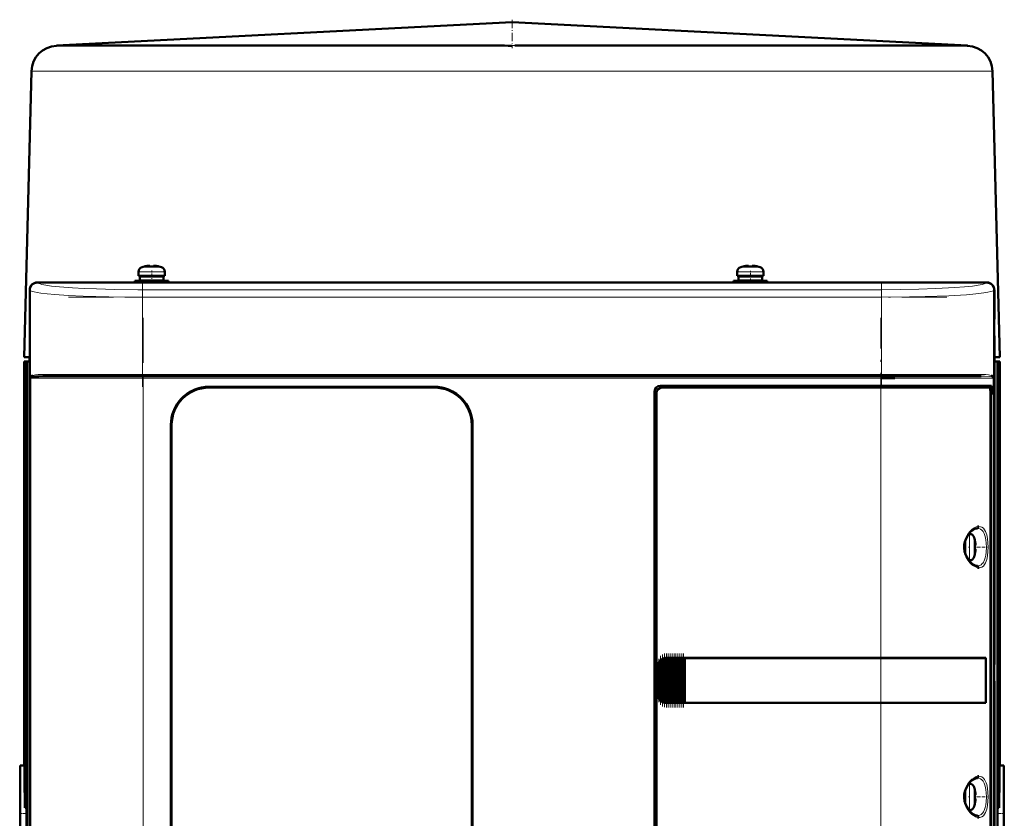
# Model space of a CAD drawing. Extents: x -1976 to 2357, y -1877 to 748.
# Tile 46 of 61: x -235 to 28, y 535 to 748. Entities that reach past the tile are written whole.
import ezdxf

# ---------------------------------------------------------------- set-up
doc = ezdxf.new("R2010")
doc.units = 0
doc.linetypes.add('DASHDOT', pattern=[18.5, 12, -3, 0.5, -3])

msp = doc.modelspace()

# ---------------------------------------------------------------- linework, layer by layer
at = {"color": 7, "linetype": 'DASHDOT', "lineweight": 18, "ltscale": 0.188602}
msp.add_line((-103.43, 747.68), (-103.43, 740.14), dxfattribs=at)
at = {"color": 7, "lineweight": 50}
for p, q in [((-103.43, 747.05), (-224.8, 740.77)), ((-103.43, 747.05), (17.93, 740.77)), ((-224.6, 740.77), (-224.77, 740.77)), ((-224.36, 740.77), (-224.6, 740.77)), ((-224.36, 740.77), (-222, 740.77)), ((-222, 740.77), (-204.56, 740.77)), ((-204.56, 740.77), (-111.38, 740.77)), ((-99.46, 740.77), (-102.64, 740.77)), ((-95.49, 740.77), (-99.46, 740.77)), ((-95.49, 740.77), (-60.32, 740.77)), ((-60.32, 740.77), (-2.31, 740.77)), ((-2.31, 740.77), (17.49, 740.77)), ((-231.44, 733.96), (-233.43, 657.77)), ((24.57, 733.96), (26.57, 657.77)), ((-200.37, 682.12), (-200.2, 682.13)), ((-199.93, 682.11), (-199.93, 681.96)), ((-198.93, 682.11), (-198.93, 681.96)), ((-40.43, 682.11), (-40.43, 681.96)), ((-39.43, 682.11), (-39.43, 681.96)), ((-202.93, 679.43), (-202.93, 680.56)), ((-202.93, 679.43), (-199.43, 679.43)), ((-201.43, 679.33), (-201.43, 679.43)), ((-201.35, 681.96), (-201.36, 681.97)), ((-195.93, 679.43), (-199.43, 679.43)), ((-197.5, 681.97), (-197.51, 681.96)), ((-197.43, 679.33), (-197.43, 679.43)), ((-195.93, 680.56), (-195.93, 679.43)), ((-43.43, 680.56), (-43.43, 679.43)), ((-43.43, 679.43), (-39.93, 679.43)), ((-41.93, 679.43), (-41.93, 679.33)), ((-41.86, 681.97), (-41.85, 681.96)), ((-39.93, 679.43), (-36.43, 679.43)), ((-38.01, 681.96), (-38, 681.97)), ((-37.93, 679.43), (-37.93, 679.33)), ((-36.43, 679.43), (-36.43, 680.56)), ((-229.93, 677.7), (-224.14, 677.7)), ((23.04, 677.67), (-229.91, 677.67)), ((-224.14, 677.7), (-219.73, 677.7)), ((-224.14, 677.7), (-224.13, 677.67)), ((-219.74, 677.67), (-219.73, 677.7)), ((-219.73, 677.7), (-100.14, 677.7)), ((-199.43, 678.13), (-203.93, 678.13)), ((-203.93, 677.7), (-203.93, 678.13)), ((-199.43, 679.33), (-202.58, 679.33)), ((-202.58, 679.33), (-202.58, 678.23)), ((-199.43, 678.23), (-202.58, 678.23)), ((-201.43, 678.13), (-201.43, 678.23)), ((-199.43, 679.33), (-196.28, 679.33)), ((-199.43, 678.23), (-196.28, 678.23)), ((-199.43, 678.13), (-194.93, 678.13)), ((-197.43, 678.13), (-197.43, 678.23)), ((-196.28, 679.33), (-196.28, 678.23)), ((-194.93, 678.13), (-194.93, 677.7)), ((-100.14, 677.7), (-95.73, 677.7)), ((-100.14, 677.7), (-100.13, 677.67)), ((-95.74, 677.67), (-95.73, 677.7)), ((-95.73, 677.7), (12.86, 677.7)), ((-44.43, 678.13), (-39.93, 678.13)), ((-44.43, 678.13), (-44.43, 677.7)), ((-43.08, 679.33), (-39.93, 679.33)), ((-43.08, 678.23), (-43.08, 679.33)), ((-39.93, 678.23), (-43.08, 678.23)), ((-41.93, 678.23), (-41.93, 678.13)), ((-36.78, 679.33), (-39.93, 679.33)), ((-36.78, 678.23), (-39.93, 678.23)), ((-35.43, 678.13), (-39.93, 678.13)), ((-37.93, 678.23), (-37.93, 678.13)), ((-36.78, 678.23), (-36.78, 679.33)), ((-35.43, 677.7), (-35.43, 678.13)), ((12.86, 677.7), (17.27, 677.7)), ((12.86, 677.7), (12.87, 677.67)), ((17.26, 677.67), (17.27, 677.7)), ((17.27, 677.7), (23.07, 677.7)), ((-231.93, 667.91), (-231.93, 675.7)), ((-231.91, 675.68), (-231.91, 467.73)), ((25.04, 467.73), (25.04, 675.68)), ((25.07, 675.7), (25.07, 667.91)), ((-231.91, 667.9), (-231.93, 667.91)), ((-231.93, 663.5), (-231.93, 667.9)), ((25.07, 667.91), (25.04, 667.9)), ((25.06, 667.9), (25.06, 663.5)), ((-231.93, 575.91), (-231.93, 663.5)), ((-231.93, 663.5), (-231.91, 663.5)), ((25.04, 663.5), (25.07, 663.5)), ((25.07, 663.5), (25.07, 575.91)), ((-231.93, 657.77), (-233.43, 657.77)), ((-233.43, 656.67), (-231.99, 656.72)), ((-231.99, 656.72), (-233.43, 656.67)), ((-233.43, 549.03), (-233.43, 656.67)), ((-233.43, 656.67), (-233.43, 549.08)), ((-233.43, 656.67), (-233.43, 656.67)), ((-231.99, 656.71), (-233.3, 656.66)), ((-233.3, 656.66), (-233.3, 543.58)), ((-233.27, 656.66), (-233.3, 656.66)), ((-233.23, 656.66), (-233.27, 656.66)), ((-231.99, 656.7), (-233.23, 656.66)), ((-233.23, 656.66), (-233.23, 537.77)), ((-231.99, 656.65), (-232.82, 656.63)), ((-232.82, 425.27), (-232.82, 656.63)), ((-232.69, 656.62), (-232.82, 656.63)), ((-231.99, 656.64), (-232.69, 656.62)), ((-232.69, 415.77), (-232.69, 656.62)), ((-231.99, 536.27), (-231.99, 657.67)), ((-231.93, 657.67), (-231.99, 657.67)), ((-231.94, 657.66), (-231.99, 657.67)), ((26.57, 657.77), (25.07, 657.77)), ((25.07, 656.72), (26.56, 656.67)), ((25.07, 656.72), (26.56, 656.67)), ((25.07, 656.71), (26.43, 656.66)), ((25.07, 656.7), (26.36, 656.66)), ((25.07, 656.66), (25.95, 656.63)), ((25.95, 656.63), (25.88, 656.62)), ((25.89, 656.62), (25.88, 656.62)), ((25.88, 656.61), (25.89, 656.62)), ((25.95, 656.63), (25.95, 425.27)), ((26.36, 537.77), (26.36, 656.66)), ((26.4, 656.66), (26.36, 656.66)), ((26.39, 656.65), (26.39, 656.66)), ((26.39, 656.65), (26.39, 656.66)), ((26.39, 656.65), (26.39, 656.65)), ((26.43, 656.66), (26.4, 656.66)), ((26.43, 656.66), (26.43, 543.58)), ((26.56, 656.67), (26.56, 549.03)), ((26.56, 656.67), (26.57, 656.67)), ((26.56, 656.67), (26.56, 656.67)), ((26.57, 656.66), (26.57, 656.67)), ((26.57, 656.67), (26.57, 656.66)), ((26.57, 656.66), (26.57, 549.08)), ((-201.72, 652.7), (-228.39, 652.7)), ((-5.15, 652.7), (-201.72, 652.7)), ((14.95, 652.7), (-5.15, 652.7)), ((-4.97, 652.2), (-1.43, 652.2)), ((21.53, 652.7), (14.95, 652.7)), ((24.62, 652.71), (24.68, 652.68)), ((24.73, 652.42), (24.68, 652.45)), ((24.73, 652.42), (24.69, 652.45)), ((-184.13, 649.9), (-124.13, 649.9)), ((-124.13, 649.7), (-184.13, 649.7)), ((-65.43, 494.7), (-65.43, 648.7)), ((-64.93, 648.2), (-64.93, 495.2)), ((-63.93, 650.2), (-5.15, 650.2)), ((-5.15, 649.7), (-63.44, 649.7)), ((24.34, 650.2), (-5.15, 650.2)), ((-5.15, 649.7), (23.78, 649.7)), ((24.04, 649.7), (23.79, 649.7)), ((24.04, 649.7), (23.86, 649.66)), ((24.02, 494.67), (24.02, 648.73)), ((24.04, 650.2), (24.04, 649.7)), ((24.34, 647.9), (24.34, 650.2)), ((24.02, 647.9), (24.34, 647.9)), ((24.02, 647.87), (24.14, 647.87)), ((24.34, 647.9), (24.14, 647.87)), ((24.14, 647.87), (24.14, 495.54)), ((-194.33, 503.7), (-194.33, 639.7)), ((-194.13, 639.7), (-194.13, 503.7)), ((-114.13, 503.7), (-114.13, 639.7)), ((-113.93, 639.7), (-113.93, 503.7)), ((17.23, 607.2), (17.23, 608.66)), ((17.33, 607.2), (17.33, 608.99)), ((18.25, 610.7), (18.46, 610.7)), ((19.86, 609.12), (19.88, 609.13)), ((17.23, 607.2), (17.23, 605.74)), ((17.33, 607.2), (17.33, 605.41)), ((20.01, 607.7), (19.86, 607.7)), ((20.01, 606.7), (19.86, 606.7)), ((18.46, 603.7), (18.25, 603.7)), ((19.88, 605.27), (19.86, 605.28)), ((-63.92, 576.96), (-63.77, 577.13)), ((-63.55, 566.08), (-63.55, 577.33)), ((-63.41, 577.41), (-63.26, 577.49)), ((-63.04, 565.81), (-63.04, 577.59)), ((-62.9, 577.63), (-62.75, 577.67)), ((-62.53, 565.71), (-62.53, 577.7)), ((-62.53, 577.7), (-62.39, 577.7)), ((-62.36, 577.7), (-62.43, 577.7)), ((-62.36, 577.7), (-62.39, 577.7)), ((-62.36, 577.7), (-62.24, 577.7)), ((-62.02, 577.7), (-62.24, 577.7)), ((-62.02, 565.7), (-62.02, 577.7)), ((-61.88, 577.7), (-62.02, 577.7)), ((-61.88, 577.7), (-61.81, 577.7)), ((-61.81, 577.7), (-61.73, 577.7)), ((-61.51, 577.7), (-61.73, 577.7)), ((-61.51, 565.7), (-61.51, 577.7)), ((-61.37, 577.7), (-61.51, 577.7)), ((-61.37, 577.7), (-61.3, 577.7)), ((-61.3, 577.7), (-61.22, 577.7)), ((-61, 577.7), (-61.22, 577.7)), ((-61, 565.7), (-61, 577.7)), ((-60.86, 577.7), (-61, 577.7)), ((-60.86, 577.7), (-60.79, 577.7)), ((-60.79, 577.7), (-60.71, 577.7)), ((-60.49, 577.7), (-60.71, 577.7)), ((-60.49, 565.7), (-60.49, 577.7)), ((-60.35, 577.7), (-60.49, 577.7)), ((-60.35, 577.7), (-60.28, 577.7)), ((-60.28, 577.7), (-60.2, 577.7)), ((-59.98, 577.7), (-60.2, 577.7)), ((-59.98, 565.7), (-59.98, 577.7)), ((-59.84, 577.7), (-59.98, 577.7)), ((-59.84, 577.7), (-59.77, 577.7)), ((-59.77, 577.7), (-59.69, 577.7)), ((-59.47, 577.7), (-59.69, 577.7)), ((-59.47, 565.7), (-59.47, 577.7)), ((-59.33, 577.7), (-59.47, 577.7)), ((-59.33, 577.7), (-59.26, 577.7)), ((-59.26, 577.7), (-59.18, 577.7)), ((-58.96, 577.7), (-59.18, 577.7)), ((-58.96, 565.7), (-58.96, 577.7)), ((-58.82, 577.7), (-58.96, 577.7)), ((-58.82, 577.7), (-58.75, 577.7)), ((-58.75, 577.7), (-58.67, 577.7)), ((-58.45, 577.7), (-58.67, 577.7)), ((-58.45, 565.7), (-58.45, 577.7)), ((-58.31, 577.7), (-58.45, 577.7)), ((-58.31, 577.7), (-58.24, 577.7)), ((-58.24, 577.7), (-58.16, 577.7)), ((-57.94, 577.7), (-58.16, 577.7)), ((-57.94, 565.7), (-57.94, 577.7)), ((-57.81, 577.7), (-57.94, 577.7)), ((-57.81, 577.7), (-57.73, 577.7)), ((-57.73, 577.7), (-57.65, 577.7)), ((-57.48, 577.7), (-57.65, 577.7)), ((-57.48, 577.7), (-57.48, 565.7)), ((-57.43, 577.7), (-57.48, 577.7)), ((-57.43, 577.7), (-5.15, 577.7)), ((-57.41, 577.68), (-57.43, 577.7)), ((-57.41, 577.68), (-5.15, 577.68)), ((-57.41, 565.73), (-57.41, 577.68)), ((-57.41, 577.68), (-5.15, 577.68)), ((22.83, 577.7), (-5.15, 577.7)), ((-3.39, 577.68), (-5.1, 577.68)), ((-2.47, 577.68), (-3.06, 577.68)), ((-2.4, 577.68), (-2.47, 577.68)), ((0.59, 577.68), (0.51, 577.68)), ((6.37, 577.67), (0.59, 577.68)), ((22.83, 577.7), (22.53, 577.64)), ((22.79, 565.77), (22.79, 577.63)), ((22.83, 577.7), (22.83, 565.7)), ((-231.91, 575.9), (-231.93, 575.91)), ((-231.93, 571.5), (-231.93, 575.9)), ((-64.43, 567.7), (-64.43, 575.7)), ((-64.06, 566.61), (-64.06, 576.8)), ((25.07, 575.91), (25.04, 575.9)), ((25.06, 575.9), (25.06, 571.5)), ((-231.93, 479.91), (-231.93, 571.5)), ((-231.93, 571.5), (-231.91, 571.5)), ((25.04, 571.5), (25.07, 571.5)), ((25.07, 571.5), (25.07, 479.91)), ((-63.77, 566.27), (-63.92, 566.44)), ((-63.26, 565.91), (-63.41, 566)), ((-62.75, 565.74), (-62.9, 565.78)), ((-62.39, 565.7), (-62.53, 565.71)), ((-62.36, 565.7), (-62.43, 565.7)), ((-62.39, 565.7), (-62.36, 565.7)), ((-62.36, 565.7), (-62.24, 565.7)), ((-62.02, 565.7), (-62.24, 565.7)), ((-61.88, 565.7), (-62.02, 565.7)), ((-61.88, 565.7), (-61.81, 565.7)), ((-61.81, 565.7), (-61.73, 565.7)), ((-61.51, 565.7), (-61.73, 565.7)), ((-61.37, 565.7), (-61.51, 565.7)), ((-61.37, 565.7), (-61.3, 565.7)), ((-61.3, 565.7), (-61.22, 565.7)), ((-61, 565.7), (-61.22, 565.7)), ((-60.86, 565.7), (-61, 565.7)), ((-60.86, 565.7), (-60.79, 565.7)), ((-60.79, 565.7), (-60.71, 565.7)), ((-60.49, 565.7), (-60.71, 565.7)), ((-60.35, 565.7), (-60.49, 565.7)), ((-60.35, 565.7), (-60.28, 565.7)), ((-60.28, 565.7), (-60.2, 565.7)), ((-59.98, 565.7), (-60.2, 565.7)), ((-59.84, 565.7), (-59.98, 565.7)), ((-59.84, 565.7), (-59.77, 565.7)), ((-59.77, 565.7), (-59.69, 565.7)), ((-59.47, 565.7), (-59.69, 565.7)), ((-59.33, 565.7), (-59.47, 565.7)), ((-59.33, 565.7), (-59.26, 565.7)), ((-59.26, 565.7), (-59.18, 565.7)), ((-58.96, 565.7), (-59.18, 565.7)), ((-58.82, 565.7), (-58.96, 565.7)), ((-58.82, 565.7), (-58.75, 565.7)), ((-58.75, 565.7), (-58.67, 565.7)), ((-58.45, 565.7), (-58.67, 565.7)), ((-58.31, 565.7), (-58.45, 565.7)), ((-58.31, 565.7), (-58.24, 565.7)), ((-58.24, 565.7), (-58.16, 565.7)), ((-57.94, 565.7), (-58.16, 565.7)), ((-57.81, 565.7), (-57.94, 565.7)), ((-57.81, 565.7), (-57.73, 565.7)), ((-57.73, 565.7), (-57.65, 565.7)), ((-57.48, 565.7), (-57.65, 565.7)), ((-57.48, 565.7), (-57.43, 565.7)), ((-57.43, 565.7), (-57.41, 565.73)), ((-5.15, 565.7), (-57.43, 565.7)), ((-57.41, 565.73), (-5.15, 565.73)), ((22.83, 565.7), (-5.15, 565.7)), ((-2.64, 565.73), (-2.47, 565.73)), ((0.29, 565.73), (0.59, 565.73)), ((0.59, 565.73), (1.32, 565.73)), ((3.48, 565.73), (6.37, 565.73)), ((6.37, 565.73), (6.69, 565.73)), ((22.83, 565.7), (22.53, 565.77)), ((-234.43, 549.02), (-233.43, 549.08)), ((-234.43, 523.52), (-234.43, 549.02)), ((-233.43, 549.08), (-233.43, 549.03)), ((-233.43, 549.03), (-233.3, 549.04)), ((26.43, 549.04), (26.56, 549.03)), ((26.57, 549.08), (26.56, 549.03)), ((27.57, 549.02), (26.57, 549.08)), ((27.57, 523.52), (27.57, 549.02)), ((18.25, 544.2), (18.46, 544.2)), ((17.23, 540.7), (17.23, 542.16)), ((17.23, 540.7), (17.23, 539.24)), ((17.33, 542.49), (17.33, 540.7)), ((17.33, 538.91), (17.33, 540.7)), ((19.86, 542.62), (19.88, 542.63)), ((20.01, 541.2), (19.86, 541.2)), ((-233.23, 537.77), (-232.82, 537.83)), ((20.01, 540.2), (19.86, 540.2)), ((19.88, 538.77), (19.86, 538.78)), ((25.95, 537.83), (26.36, 537.77)), ((-231.99, 417.88), (-231.99, 536.27)), ((18.46, 537.2), (18.25, 537.2))]:
    msp.add_line(p, q, dxfattribs=at)
at = {"color": 7, "lineweight": 18}
for p, q in [((-224.77, 740.77), (-224.8, 740.77)), ((-102.64, 740.77), (-103.43, 740.77)), ((-231.44, 733.96), (-229.79, 733.96)), ((-229.79, 733.96), (-221.78, 733.96)), ((-221.78, 733.96), (-209.5, 733.96)), ((-209.5, 733.96), (-103.49, 733.96)), ((-103.49, 733.96), (-103.38, 733.96)), ((-103.38, 733.96), (-59.49, 733.96)), ((-59.49, 733.96), (2.63, 733.96)), ((2.63, 733.96), (24.57, 733.96)), ((-199.46, 680.56), (-202.93, 680.56)), ((-202, 681.81), (-199.45, 681.81)), ((-199.46, 680.56), (-199.43, 680.56)), ((-199.45, 681.81), (-199.43, 681.81)), ((-199.43, 681.81), (-196.86, 681.81)), ((-199.43, 680.56), (-195.93, 680.56)), ((-39.93, 680.56), (-43.43, 680.56)), ((-39.93, 681.81), (-42.5, 681.81)), ((-39.91, 681.81), (-39.93, 681.81)), ((-39.9, 680.56), (-39.93, 680.56)), ((-37.36, 681.81), (-39.91, 681.81)), ((-36.43, 680.56), (-39.9, 680.56)), ((-229.91, 677.67), (-229.83, 677.59)), ((22.96, 677.59), (23.04, 677.67)), ((-231.82, 675.6), (-231.91, 675.68)), ((-231.82, 675.6), (-231.82, 652.2)), ((-4.97, 675.77), (-201.9, 675.77)), ((-201.9, 673.77), (-201.9, 675.77)), ((-4.97, 675.77), (-4.97, 673.77)), ((25.04, 675.68), (24.95, 675.6)), ((24.95, 652.2), (24.95, 675.6)), ((-201.9, 653.2), (-201.9, 673.77)), ((-4.97, 673.77), (-201.9, 673.77)), ((-4.97, 673.77), (-4.97, 653.2)), ((25.88, 415.74), (25.88, 656.62)), ((-201.9, 653.2), (-227.96, 653.2)), ((-201.9, 653.2), (-4.97, 653.2)), ((-201.9, 653.2), (-201.9, 652.7)), ((15.47, 653.2), (-4.97, 653.2)), ((-4.97, 652.7), (-4.97, 653.2)), ((21.09, 653.2), (15.47, 653.2)), ((-231.82, 652.2), (-231.65, 652.2)), ((-231.65, 491.2), (-231.65, 652.2)), ((-231.65, 652.2), (-201.72, 652.2)), ((-231.55, 652.45), (-231.6, 652.42)), ((-201.72, 652.7), (-201.72, 652.2)), ((-5.15, 652.2), (-201.72, 652.2)), ((-201.72, 652.2), (-201.72, 491.2)), ((-5.15, 652.7), (-5.15, 652.2)), ((-5.15, 650.2), (-5.15, 652.2)), ((-5.15, 652.2), (15.29, 652.2)), ((15.29, 652.2), (24.78, 652.2)), ((24.95, 652.2), (24.78, 652.2)), ((24.78, 491.2), (24.78, 652.2)), ((-119.93, 648.99), (-119.93, 649)), ((-5.15, 649.7), (-5.15, 650.2)), ((-5.15, 577.7), (-5.15, 649.7)), ((18.46, 610.7), (18.46, 607.23)), ((19.71, 609.77), (19.71, 607.23)), ((18.46, 607.23), (18.46, 607.2)), ((18.46, 603.7), (18.46, 607.2)), ((19.71, 607.23), (19.71, 607.2)), ((19.71, 607.2), (19.71, 604.63)), ((-63.77, 566.27), (-63.77, 577.13)), ((-63.41, 566), (-63.41, 577.41)), ((-63.26, 577.49), (-63.26, 565.91)), ((-62.9, 565.78), (-62.9, 577.63)), ((-62.75, 577.67), (-62.75, 565.74)), ((-62.39, 577.7), (-62.39, 565.7)), ((-62.24, 565.7), (-62.24, 577.7)), ((-61.88, 577.7), (-61.88, 565.7)), ((-61.73, 577.7), (-61.73, 565.7)), ((-61.37, 577.7), (-61.37, 565.7)), ((-61.22, 577.7), (-61.22, 565.7)), ((-60.86, 577.7), (-60.86, 565.7)), ((-60.71, 577.7), (-60.71, 565.7)), ((-60.35, 577.7), (-60.35, 565.7)), ((-60.2, 565.7), (-60.2, 577.7)), ((-59.84, 577.7), (-59.84, 565.7)), ((-59.69, 577.7), (-59.69, 565.7)), ((-59.33, 577.7), (-59.33, 565.7)), ((-59.18, 577.7), (-59.18, 565.7)), ((-58.82, 577.7), (-58.82, 565.7)), ((-58.67, 565.7), (-58.67, 577.7)), ((-58.31, 577.7), (-58.31, 565.7)), ((-58.16, 577.7), (-58.16, 565.7)), ((-57.81, 565.7), (-57.81, 577.7)), ((-57.65, 577.7), (-57.65, 565.7)), ((-5.15, 577.68), (-5.15, 577.7)), ((-5.15, 577.68), (-5.15, 565.73)), ((-64.43, 575.7), (-64.38, 575.7)), ((-64.38, 575.7), (-64.38, 567.7)), ((-64.21, 566.91), (-64.21, 576.5)), ((-63.92, 576.96), (-63.92, 566.44)), ((-64.38, 567.7), (-64.43, 567.7)), ((-5.15, 565.7), (-5.15, 565.73)), ((-5.15, 493.7), (-5.15, 565.7)), ((18.46, 544.2), (18.46, 540.73)), ((19.71, 543.27), (19.71, 540.73)), ((18.46, 540.73), (18.46, 540.7)), ((18.46, 537.2), (18.46, 540.7)), ((19.71, 540.73), (19.71, 540.7)), ((19.71, 540.7), (19.71, 538.13))]:
    msp.add_line(p, q, dxfattribs=at)
at = {"color": 7, "linetype": 'DASHDOT', "lineweight": 18, "ltscale": 0.000942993}
msp.add_line((-200.43, 682.11), (-200.43, 682.14), dxfattribs=at)
at = {"color": 7, "linetype": 'DASHDOT', "lineweight": 18, "ltscale": 0.000744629}
msp.add_line((-198.43, 682.11), (-198.43, 682.14), dxfattribs=at)
at = {"color": 7, "linetype": 'DASHDOT', "lineweight": 18, "ltscale": 0.000762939}
msp.add_line((-40.93, 682.14), (-40.93, 682.11), dxfattribs=at)
at = {"color": 7, "linetype": 'DASHDOT', "lineweight": 18, "ltscale": 0.0009552}
msp.add_line((-38.93, 682.14), (-38.93, 682.11), dxfattribs=at)
at = {"color": 7, "linetype": 'DASHDOT', "lineweight": 18, "ltscale": 0.085724}
msp.add_line((-199.43, 677.42), (-199.43, 680.85), dxfattribs=at)
at = {"color": 7, "linetype": 'DASHDOT', "lineweight": 18, "ltscale": 0.072885}
msp.add_line((-39.93, 677.89), (-39.93, 680.8), dxfattribs=at)
at = {"color": 7, "linetype": 'DASHDOT', "lineweight": 18}
for p, q in [((-201.9, 677.94), (-201.9, 649.86)), ((-4.97, 677.94), (-4.97, 649.86)), ((-221.59, 673.77), (14.72, 673.77)), ((-201.72, 668.3), (-201.72, 475.1)), ((-5.15, 475.1), (-5.15, 668.3)), ((14.72, 653.2), (-221.59, 653.2)), ((14.51, 652.2), (-221.38, 652.2))]:
    msp.add_line(p, q, dxfattribs=at)
at = {"color": 7, "linetype": 'DASHDOT', "lineweight": 18, "ltscale": 0.000366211}
msp.add_line((-119.93, 648.98), (-119.93, 649), dxfattribs=at)
at = {"color": 7, "linetype": 'DASHDOT', "lineweight": 18, "ltscale": 0.008935}
for p, q in [((17.01, 607.2), (17.36, 607.2)), ((17.01, 540.7), (17.36, 540.7))]:
    msp.add_line(p, q, dxfattribs=at)
at = {"color": 7, "linetype": 'DASHDOT', "lineweight": 18, "ltscale": 0.006442}
for p, q in [((18.49, 607.2), (18.23, 607.2)), ((18.49, 540.7), (18.23, 540.7))]:
    msp.add_line(p, q, dxfattribs=at)
at = {"color": 7, "linetype": 'DASHDOT', "lineweight": 18, "ltscale": 0.00094223}
for p, q in [((20.01, 608.2), (20.05, 608.2)), ((20.01, 541.7), (20.05, 541.7))]:
    msp.add_line(p, q, dxfattribs=at)
at = {"color": 7, "linetype": 'DASHDOT', "lineweight": 18, "ltscale": 0.000793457}
for p, q in [((20.01, 606.2), (20.04, 606.2)), ((20.01, 539.7), (20.04, 539.7))]:
    msp.add_line(p, q, dxfattribs=at)
at = {"color": 7, "linetype": 'DASHDOT', "lineweight": 18, "ltscale": 0.072147}
for p, q in [((20.3, 607.2), (23.19, 607.2)), ((20.3, 540.7), (23.19, 540.7))]:
    msp.add_line(p, q, dxfattribs=at)
at = {"color": 7, "linetype": 'DASHDOT', "lineweight": 18, "ltscale": 0.287631}
msp.add_line((-64.28, 565.95), (-64.28, 577.46), dxfattribs=at)
at = {"color": 7, "linetype": 'DASHDOT', "lineweight": 18, "ltscale": 0.325662}
msp.add_line((-63.84, 565.19), (-63.84, 578.22), dxfattribs=at)
at = {"color": 7, "linetype": 'DASHDOT', "lineweight": 18, "ltscale": 0.347391}
msp.add_line((-63.33, 564.75), (-63.33, 578.65), dxfattribs=at)
at = {"color": 7, "linetype": 'DASHDOT', "lineweight": 18, "ltscale": 0.357764}
msp.add_line((-62.82, 564.55), (-62.82, 578.86), dxfattribs=at)
at = {"color": 7, "linetype": 'DASHDOT', "lineweight": 18, "ltscale": 0.360001}
for p, q in [((-62.31, 564.5), (-62.31, 578.9)), ((-61.8, 564.5), (-61.8, 578.9)), ((-61.29, 564.5), (-61.29, 578.9)), ((-60.78, 564.5), (-60.78, 578.9)), ((-60.27, 564.5), (-60.27, 578.9)), ((-59.76, 564.5), (-59.76, 578.9)), ((-59.25, 564.5), (-59.25, 578.9)), ((-58.74, 564.5), (-58.74, 578.9)), ((-58.23, 564.5), (-58.23, 578.9)), ((-57.73, 564.5), (-57.73, 578.9))]:
    msp.add_line(p, q, dxfattribs=at)
at = {"color": 7, "linetype": 'DASHDOT', "lineweight": 18, "ltscale": 0.048333}
msp.add_line((-234.6, 536.27), (-232.66, 536.27), dxfattribs=at)
at = {"color": 7, "linetype": 'DASHDOT', "lineweight": 18, "ltscale": 0.048347}
msp.add_line((27.73, 536.27), (25.79, 536.27), dxfattribs=at)
at = {"color": 7, "lineweight": 50}
for points in [[(-200.43, 682.11), (-200.1, 682.13), (-199.98, 682.13), (-199.95, 682.12), (-199.94, 682.12), (-199.93, 682.12), (-199.93, 682.11), (-199.93, 682.11)], [(-199.98, 682.13), (-199.94, 682.12), (-199.93, 682.12), (-199.93, 682.12), (-199.93, 682.11), (-199.93, 682.11)], [(-198.43, 682.11), (-198.62, 682.13), (-198.86, 682.13), (-198.91, 682.12), (-198.92, 682.12), (-198.93, 682.11), (-198.93, 682.11), (-198.93, 682.11)], [(-40.93, 682.11), (-40.74, 682.13), (-40.5, 682.13), (-40.45, 682.12), (-40.44, 682.12), (-40.43, 682.11), (-40.43, 682.11), (-40.43, 682.11)], [(-40.48, 682.13), (-40.45, 682.12), (-40.44, 682.12), (-40.43, 682.11), (-40.43, 682.11)], [(-38.93, 682.11), (-39.26, 682.13), (-39.38, 682.13), (-39.41, 682.12), (-39.42, 682.12), (-39.43, 682.12), (-39.43, 682.11), (-39.43, 682.11)], [(-228.39, 652.7), (-229.46, 652.69), (-230.34, 652.66), (-231.01, 652.6), (-231.41, 652.52), (-231.55, 652.45)], [(-194.33, 639.7), (-194.26, 640.87), (-194.06, 642.02), (-193.72, 643.15), (-193.27, 644.22), (-192.96, 644.79), (-192.63, 645.34), (-192.12, 646.04), (-191.56, 646.7), (-190.95, 647.29), (-190.02, 648.02), (-189.02, 648.64), (-187.96, 649.15), (-186.85, 649.53), (-185.95, 649.73), (-185.05, 649.86), (-184.13, 649.9)], [(-113.93, 639.7), (-114, 640.87), (-114.21, 642.02), (-114.55, 643.15), (-115, 644.22), (-115.31, 644.79), (-115.64, 645.34), (-116.15, 646.04), (-116.71, 646.7), (-117.32, 647.29), (-118.25, 648.02), (-119.25, 648.64), (-120.31, 649.15), (-121.42, 649.53), (-122.32, 649.73), (-123.22, 649.86), (-124.13, 649.9)], [(24.02, 648.73), (24, 649.17), (23.93, 649.53), (23.87, 649.64), (23.84, 649.68), (23.79, 649.7), (23.78, 649.7)], [(18.18, 610.62), (18.74, 611.26), (19.3, 611.73), (19.85, 612.04), (20.29, 612.18), (20.54, 612.2)], [(20.62, 612.67), (20.87, 612.7), (20.98, 612.7)], [(18.18, 603.79), (17.73, 604.5), (17.36, 605.33), (17.15, 606.08), (17.04, 607), (17.07, 607.81), (17.23, 608.63), (17.53, 609.49), (17.99, 610.34), (18.18, 610.62)], [(20.01, 608.2), (20.04, 607.87), (20.03, 607.75), (20.03, 607.72), (20.02, 607.71), (20.02, 607.7), (20.02, 607.7), (20.01, 607.7)], [(20.04, 607.92), (20.03, 607.74), (20.03, 607.72), (20.02, 607.71), (20.02, 607.7), (20.02, 607.7), (20.01, 607.7)], [(20.04, 606.49), (20.04, 606.64), (20.03, 606.68), (20.02, 606.7), (20.02, 606.7), (20.02, 606.7), (20.01, 606.7)], [(20.01, 606.2), (20.03, 606.4), (20.04, 606.63), (20.03, 606.69), (20.02, 606.7), (20.02, 606.7), (20.02, 606.7), (20.01, 606.7)], [(20.54, 602.2), (20.11, 602.27), (19.63, 602.47), (19.07, 602.85), (18.52, 603.38), (18.18, 603.79)], [(20.98, 601.7), (20.66, 601.73), (20.62, 601.74)], [(22.79, 577.63), (18.2, 577.66), (-5.15, 577.68)], [(-5.15, 565.73), (17.28, 565.74), (22.79, 565.77)], [(18.18, 544.12), (18.74, 544.76), (19.3, 545.23), (19.85, 545.54), (20.29, 545.68), (20.54, 545.7)], [(20.62, 546.17), (20.87, 546.2), (20.98, 546.2)], [(18.18, 537.29), (17.73, 538), (17.36, 538.83), (17.15, 539.58), (17.04, 540.5), (17.07, 541.31), (17.23, 542.13), (17.53, 542.99), (17.99, 543.84), (18.18, 544.12)], [(20.01, 541.7), (20.04, 541.37), (20.03, 541.25), (20.03, 541.22), (20.02, 541.21), (20.02, 541.2), (20.02, 541.2), (20.01, 541.2)], [(20.04, 541.42), (20.03, 541.24), (20.03, 541.22), (20.02, 541.21), (20.02, 541.2), (20.02, 541.2), (20.01, 541.2)], [(20.04, 539.99), (20.04, 540.14), (20.03, 540.18), (20.02, 540.2), (20.02, 540.2), (20.02, 540.2), (20.01, 540.2)], [(20.01, 539.7), (20.03, 539.9), (20.04, 540.13), (20.03, 540.19), (20.02, 540.2), (20.02, 540.2), (20.02, 540.2), (20.01, 540.2)], [(20.54, 535.7), (20.11, 535.77), (19.63, 535.97), (19.07, 536.35), (18.52, 536.88), (18.18, 537.29)], [(20.98, 535.2), (20.66, 535.23), (20.62, 535.24)]]:
    msp.add_lwpolyline(points, dxfattribs=at)
at = {"color": 7, "lineweight": 18}
for points in [[(-229.83, 677.59), (-229.54, 677.42), (-229.18, 677.29), (-228.68, 677.16), (-227.6, 676.95), (-226.15, 676.75), (-224.02, 676.53), (-220.49, 676.26), (-217.45, 676.1), (-214.13, 675.97), (-209.37, 675.84), (-203.14, 675.77), (-201.9, 675.77)], [(-4.97, 675.77), (0.03, 675.8), (4.92, 675.9), (9.49, 676.05), (14.55, 676.32), (17.15, 676.53), (19.28, 676.75), (20.74, 676.95), (21.82, 677.16), (22.32, 677.29), (22.67, 677.42), (22.96, 677.59)], [(-201.9, 673.77), (-206.39, 673.8), (-210.81, 673.86), (-217.68, 674.07), (-221.68, 674.26), (-225.23, 674.5), (-227.24, 674.69), (-228.95, 674.89), (-229.94, 675.04), (-230.74, 675.19), (-231.24, 675.33), (-231.6, 675.46), (-231.82, 675.6)], [(24.95, 675.6), (24.78, 675.48), (24.52, 675.37), (24.15, 675.26), (23.34, 675.09), (22.29, 674.92), (20.18, 674.67), (17.61, 674.44), (12.95, 674.16), (6.68, 673.93), (2.48, 673.84), (-4.97, 673.77)], [(-230.38, 653.08), (-229.69, 653.15), (-228.88, 653.19), (-227.96, 653.2)], [(21.09, 653.2), (22.01, 653.19), (22.82, 653.15), (23.52, 653.08)], [(24.68, 652.45), (24.47, 652.54), (24.29, 652.58), (23.86, 652.63), (22.45, 652.7), (21.53, 652.7)], [(18.52, 603.06), (18.07, 603.62), (17.7, 604.22), (17.49, 604.63), (17.16, 605.46), (16.97, 606.33), (16.9, 607.21), (16.97, 608.08), (17.1, 608.74), (17.31, 609.38), (17.71, 610.21), (17.95, 610.61), (18.52, 611.34)], [(18.52, 611.34), (19.07, 611.87), (19.7, 612.31), (20.27, 612.58), (20.62, 612.67)], [(20.54, 612.2), (20.98, 612.15), (21.38, 611.99), (21.73, 611.72), (22.05, 611.35), (22.33, 610.85)], [(20.98, 612.7), (21.39, 612.65), (21.78, 612.49), (22.14, 612.22), (22.46, 611.84), (22.74, 611.33)], [(22.74, 611.33), (22.9, 610.93), (23.04, 610.48), (23.25, 609.51), (23.38, 608.38), (23.42, 607.2)], [(22.33, 610.85), (22.61, 610.07), (22.8, 609.18), (22.91, 608.24), (22.95, 607.2)], [(22.95, 607.2), (22.88, 605.88), (22.77, 605.04), (22.61, 604.35), (22.44, 603.83), (22.33, 603.55)], [(23.42, 607.2), (23.38, 606.03), (23.25, 604.9), (23.04, 603.92), (22.91, 603.48), (22.74, 603.07)], [(22.33, 603.55), (22.16, 603.23), (21.98, 602.96), (21.77, 602.72), (21.55, 602.53), (21.17, 602.32), (20.76, 602.21), (20.54, 602.2)], [(20.62, 601.74), (20.03, 601.92), (19.48, 602.23), (19.07, 602.53), (18.52, 603.06)], [(22.74, 603.07), (22.47, 602.57), (22.14, 602.18), (21.77, 601.91), (21.48, 601.78), (21.18, 601.71), (20.98, 601.7)], [(18.52, 544.84), (19.07, 545.37), (19.7, 545.81), (20.27, 546.08), (20.62, 546.17)], [(20.54, 545.7), (20.98, 545.65), (21.38, 545.49), (21.73, 545.22), (22.05, 544.85), (22.33, 544.35)], [(20.98, 546.2), (21.39, 546.15), (21.78, 545.99), (22.14, 545.72), (22.46, 545.34), (22.74, 544.83)], [(18.52, 536.56), (18.07, 537.12), (17.7, 537.72), (17.49, 538.13), (17.16, 538.96), (16.97, 539.83), (16.9, 540.71), (16.97, 541.58), (17.1, 542.24), (17.31, 542.88), (17.71, 543.71), (17.95, 544.11), (18.52, 544.84)], [(22.33, 544.35), (22.61, 543.57), (22.8, 542.68), (22.91, 541.74), (22.95, 540.7)], [(22.74, 544.83), (22.9, 544.43), (23.04, 543.98), (23.25, 543.01), (23.38, 541.88), (23.42, 540.7)], [(22.95, 540.7), (22.88, 539.38), (22.77, 538.54), (22.61, 537.85), (22.44, 537.33), (22.33, 537.05)], [(23.42, 540.7), (23.38, 539.53), (23.25, 538.4), (23.04, 537.42), (22.91, 536.98), (22.74, 536.57)], [(20.62, 535.24), (20.03, 535.42), (19.48, 535.73), (19.07, 536.03), (18.52, 536.56)], [(22.33, 537.05), (22.16, 536.73), (21.98, 536.46), (21.77, 536.22), (21.55, 536.03), (21.17, 535.82), (20.76, 535.71), (20.54, 535.7)], [(22.74, 536.57), (22.47, 536.07), (22.14, 535.68), (21.77, 535.41), (21.48, 535.28), (21.18, 535.21), (20.98, 535.2)]]:
    msp.add_lwpolyline(points, dxfattribs=at)
at = {"color": 7, "lineweight": 50}
for centre, radius, start, end in [((-224.44, 733.77), 7, 92.9632, 178.5), ((-111.39, -2639.17), 3379.94, 89.86506, 89.99985), ((17.53, 731.98), 8.79, 87.3768, 90.2569), ((17.57, 733.77), 7, 1.4999, 87.0369), ((-199.43, 673.18), 8.99, 96.3893, 102.3497), ((-199.43, 673.18), 8.99, 96.3893, 102.3497), ((-198.87, 678.33), 3.8, 83.4188, 87.715), ((-199.43, 673.18), 8.99, 77.6508, 83.6103), ((-199.43, 673.18), 8.99, 77.6503, 83.6107), ((-39.93, 673.18), 8.99, 96.3893, 102.3497), ((-39.93, 673.18), 8.99, 96.3897, 102.3492), ((-40.49, 678.33), 3.8, 92.2845, 96.5812), ((-39.39, 678.09), 4.04, 83.5189, 86.8257), ((-39.93, 673.18), 8.99, 77.6503, 83.6107), ((-39.93, 673.18), 8.99, 77.6503, 83.6107), ((-201.63, 680.56), 1.3, 106.6015, 180), ((-199.43, 673.18), 9, 102.3778, 106.6015), ((-199.43, 672.07), 9.9, 87.106, 92.8938), ((-199.43, 672.07), 9.9, 87.1058, 92.8956), ((-199.43, 673.18), 9, 73.3984, 77.6222), ((-197.23, 680.56), 1.3, 0, 73.3984), ((-42.13, 680.56), 1.3, 106.6015, 180), ((-39.93, 673.18), 9, 102.3778, 106.6015), ((-39.93, 672.07), 9.9, 87.1058, 92.8956), ((-39.93, 672.07), 9.9, 87.106, 92.8938), ((-39.93, 673.18), 9, 73.3984, 77.6222), ((-37.73, 680.56), 1.3, 0, 73.3984), ((-229.93, 675.7), 2, 90.0019, 179.9981), ((26.59, 695.88), 39.27, 267.7736, 268.9629), ((-231.98, 652.7), 0.492, 330.2782, 0.6469), ((-230.78, 651.84), 1.12, 108.2603, 129.6068), ((23.9, 651.82), 1.14, 50.524, 71.3952), ((25.11, 652.7), 0.491, 178.4725, 210.1378), ((24.5, 652.52), 0.22, 34.3264, 55.7856), ((25.11, 652.69), 0.49, 178.9383, 209.4129), ((25.17, 652.63), 0.489, 174.524, 206.2763), ((25.17, 652.63), 0.485, 178.4725, 205.4495), ((-184.13, 639.7), 10.2, 89.9997, 180.0003), ((-184.13, 639.7), 10, 90, 180), ((-124.13, 639.7), 10.2, 359.9997, 90.0003), ((-124.13, 639.7), 10, 0, 90), ((-63.93, 648.7), 1.5, 90, 180), ((18.46, 609.4), 1.3, 16.6015, 90), ((11.08, 607.2), 9, 12.3778, 16.6016), ((11.08, 607.2), 8.99, 6.3893, 12.3497), ((11.08, 607.2), 8.99, 6.3893, 12.3497), ((9.97, 607.2), 9.9, 357.106, 2.8938), ((9.98, 607.2), 9.9, 357.1058, 2.8956), ((11.08, 607.2), 8.99, 347.6508, 353.6103), ((11.08, 607.2), 8.99, 347.6503, 353.6107), ((18.46, 605), 1.3, 270, 343.3985), ((11.08, 607.2), 9, 343.3984, 347.6222), ((-62.39, 575.83), 1.89, 127.9225, 136.7729), ((-62.31, 575.34), 2.35, 118.0492, 122.0459), ((-62.42, 575.93), 1.77, 110.7187, 118.3943), ((-62.3, 575.15), 2.55, 103.6061, 106.9099), ((-62.39, 575.99), 1.71, 94.6829, 101.9834), ((3.95, -7032.81), 7610.48, 89.911285, 89.981827), ((-62.27, 575.65), 2.11, 167.8164, 178.6977), ((-61.99, 575.59), 2.4, 157.7787, 167.7127), ((-62.3, 575.73), 2.06, 148.9704, 158.2673), ((-62.43, 575.57), 2.04, 136.9534, 143.1617), ((-62.3, 567.75), 2.09, 181.2162, 192.2147), ((-61.91, 567.85), 2.48, 192.5876, 202.176), ((-62.3, 567.67), 2.06, 201.7327, 211.0296), ((-62.43, 567.83), 2.04, 216.8383, 223.0466), ((-62.39, 567.57), 1.89, 223.2271, 232.0775), ((-62.31, 568.07), 2.35, 237.9541, 241.9508), ((-62.42, 567.47), 1.77, 241.6057, 249.2813), ((-62.3, 568.25), 2.55, 253.0901, 256.3939), ((-62.39, 567.41), 1.71, 258.0166, 265.3171), ((-637.77, 536.25), 404.54, 0.7659, 1.0378), ((18.46, 542.9), 1.3, 16.6015, 90), ((11.08, 540.7), 9, 12.3778, 16.6016), ((430.9, 536.25), 404.54, 178.9623, 179.2341), ((-636.18, 536.27), 402.95, 0.2138, 0.7661), ((11.08, 540.7), 8.99, 6.3893, 12.3497), ((11.08, 540.7), 8.99, 6.3893, 12.3497), ((9.97, 540.7), 9.9, 357.106, 2.8938), ((9.98, 540.7), 9.9, 357.1058, 2.8956), ((429.31, 536.27), 402.95, 179.2339, 179.7862), ((18.46, 538.5), 1.3, 270, 343.3985), ((11.08, 540.7), 9, 343.3984, 347.6222), ((11.08, 540.7), 8.99, 347.6508, 353.6103), ((11.08, 540.7), 8.99, 347.6503, 353.6107)]:
    msp.add_arc(centre, radius, start, end, dxfattribs=at)
at = {"color": 7, "lineweight": 18}
for centre, radius, start, end in [((-229.82, 675.58), 2.01, 90.341, 179.659), ((-228.5, 653.2), 0.541, 319.8755, 0.6368), ((21.63, 653.2), 0.538, 179.5454, 220.6147), ((-230.49, 651.68), 1.43, 137.7644, 158.739), ((-230.89, 651.47), 1.19, 126.659, 141.9489), ((-232.04, 652.63), 0.486, 334.3281, 1.2269), ((-231.11, 652.26), 0.585, 130.7903, 138.8144), ((-229.92, 649.4), 3.7, 97.2626, 109.1432), ((-228.4, 653.11), 0.407, 270.9608, 320.191), ((21.54, 653.12), 0.416, 220.3259, 268.918), ((23.07, 649.46), 3.65, 70.88, 82.9053), ((23.62, 651.68), 1.43, 21.2608, 42.2353), ((24.02, 651.47), 1.19, 38.0507, 53.3418), ((20.41, 612.7), 0.564, 339.2624, 0.1049), ((20.41, 601.7), 0.564, 359.8915, 20.7338), ((20.41, 546.2), 0.564, 339.2668, 0.1093), ((20.41, 535.2), 0.564, 359.8953, 20.7377)]:
    msp.add_arc(centre, radius, start, end, dxfattribs=at)
at = {"color": 7, "lineweight": 50}
for centre, major_axis, ratio, start_param, end_param in [((-229.9, 675.67), (1.42, -1.42), 0.995146, 2.358627, 3.924558), ((23.03, 675.67), (1.42, 1.42), 0.995146, 5.50022, 7.06615), ((23.07, 675.7), (-1.41, 1.41), 0.999973, 3.927005, 5.497773), ((-63.43, 648.2), (1.06, -1.06), 0.997265, 2.357564, 3.925621), ((-63.43, 648.2), (1.06, -1.06), 0.997265, 2.357564, 3.925621), ((-62.43, 575.7), (-2.01, 0), 0.996195, 4.712389, 6.283185), ((-62.43, 567.7), (2.01, 0), 0.996195, 3.141593, 4.712389)]:
    msp.add_ellipse(centre, major_axis=major_axis, ratio=ratio, start_param=start_param, end_param=end_param, dxfattribs=at)
at = {"color": 7, "lineweight": 18}
for centre, major_axis, ratio, start_param, end_param in [((22.96, 675.6), (1.41, -1.41), 0.995146, 0.787831, 2.353761), ((-231.15, 652.2), (0, -0.5), 0.997564, 4.254214, 4.712389), ((24.28, 652.2), (0, 0.5), 0.997564, 4.712389, 5.170556), ((20.54, 612.7), (0, -0.5), 0.870878, 6.283066, 7.441147), ((20.54, 601.7), (0, -0.5), 0.870879, 1.983681, 3.141672), ((20.54, 546.2), (0, -0.5), 0.870879, 6.283058, 7.441106), ((20.54, 535.2), (0, -0.5), 0.870878, 1.983645, 3.141665)]:
    msp.add_ellipse(centre, major_axis=major_axis, ratio=ratio, start_param=start_param, end_param=end_param, dxfattribs=at)

doc.saveas('drawing.dxf')
